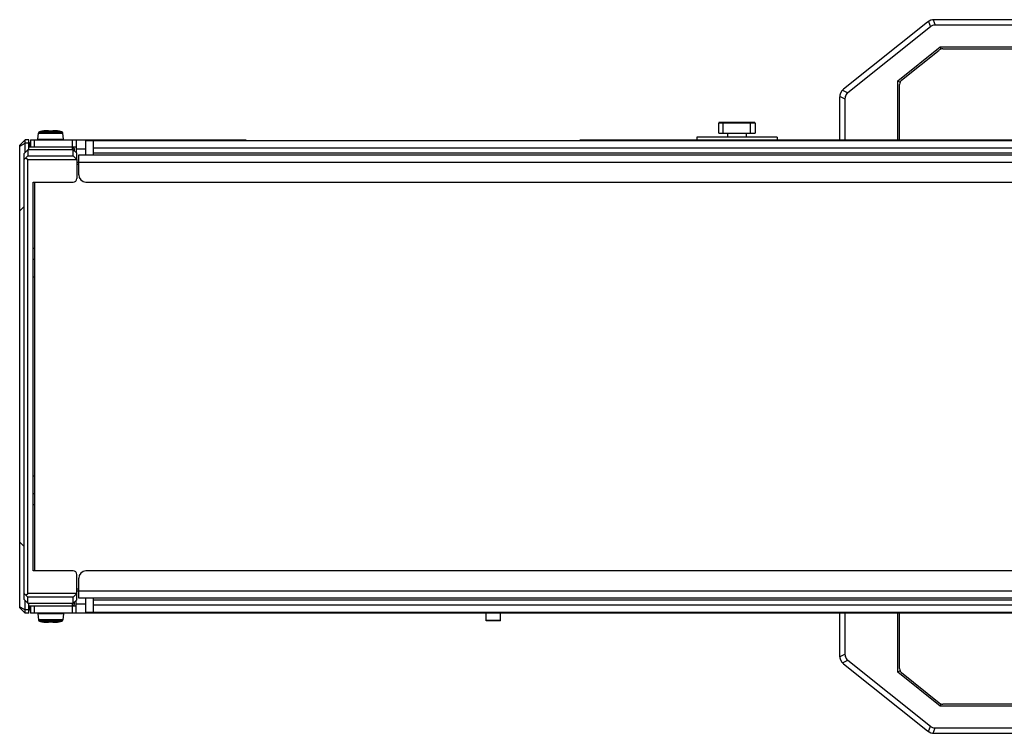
# Model space of a CAD drawing. Extents: x 0 to 420, y 0 to 297.
# Tile 27 of 75: x 190 to 244, y 105 to 144. Entities that reach past the tile are written whole.
import ezdxf

# ---------------------------------------------------------------- set-up
doc = ezdxf.new("R2010")
doc.units = 0
doc.header["$LTSCALE"] = 23.1
doc.layers.get('0').update_dxf_attribs({"linetype": 'CONTINUOUS'})

msp = doc.modelspace()

# ---------------------------------------------------------------- linework, layer by layer
at = {"color": 7, "linetype": 'CONTINUOUS'}
for p, q in [((239.96, 143.964), (235.35, 140.276)), ((240.009, 144), (240.113, 143.703)), ((240.274, 144.092), (240.379, 143.796)), ((259.234, 144.096), (240.335, 144.096)), ((259.19, 143.796), (240.379, 143.796)), ((240.113, 143.703), (235.584, 140.079)), ((238.324, 140.735), (240.651, 142.596)), ((238.537, 140.777), (240.604, 142.43)), ((240.651, 142.596), (240.692, 142.479)), ((240.651, 142.596), (258.918, 142.596)), ((240.791, 142.496), (258.778, 142.496)), ((238.324, 137.496), (238.324, 140.735)), ((238.324, 140.735), (238.454, 140.672)), ((238.424, 137.496), (238.424, 140.542)), ((235.289, 140.22), (235.584, 140.079)), ((235.124, 139.807), (235.124, 137.496)), ((235.13, 139.889), (235.424, 139.747)), ((235.424, 139.747), (235.424, 137.496)), ((228.496, 137.856), (228.496, 138.416)), ((230.496, 138.416), (228.496, 138.416)), ((230.456, 138.456), (228.536, 138.456)), ((228.746, 137.856), (228.746, 138.416)), ((230.246, 137.856), (230.246, 138.416)), ((230.496, 138.416), (230.496, 137.856)), ((191.128, 137.539), (191.157, 137.867)), ((191.157, 137.867), (192.492, 137.867)), ((191.216, 137.937), (192.433, 137.937)), ((191.335, 137.964), (191.335, 137.965)), ((191.34, 137.964), (191.339, 137.964)), ((191.344, 137.965), (191.34, 137.964)), ((191.344, 137.965), (191.348, 137.965)), ((191.345, 137.965), (191.344, 137.965)), ((191.346, 137.965), (191.349, 137.966)), ((191.353, 137.966), (191.349, 137.966)), ((191.356, 137.967), (191.352, 137.966)), ((191.356, 137.967), (191.36, 137.967)), ((191.359, 137.967), (191.366, 137.969)), ((191.366, 137.968), (191.372, 137.97)), ((191.378, 137.971), (191.371, 137.969)), ((191.378, 137.971), (191.378, 137.971)), ((191.427, 137.98), (191.399, 137.975)), ((191.434, 137.981), (191.422, 137.979)), ((191.455, 137.984), (191.427, 137.98)), ((191.48, 137.987), (191.454, 137.984)), ((191.486, 137.988), (191.474, 137.986)), ((191.505, 137.99), (191.48, 137.987)), ((191.515, 137.991), (191.503, 137.99)), ((191.529, 137.993), (191.505, 137.99)), ((191.552, 137.995), (191.529, 137.993)), ((191.573, 137.996), (191.552, 137.995)), ((191.593, 137.997), (191.573, 137.996)), ((191.612, 137.997), (191.593, 137.997)), ((191.628, 137.997), (191.612, 137.997)), ((191.644, 137.997), (191.628, 137.997)), ((191.657, 137.996), (191.644, 137.997)), ((191.669, 137.995), (191.657, 137.996)), ((191.68, 137.993), (191.669, 137.995)), ((191.726, 137.965), (191.723, 137.971)), ((191.73, 137.965), (191.728, 137.965)), ((191.733, 137.964), (191.73, 137.965)), ((191.736, 137.964), (191.733, 137.964)), ((191.739, 137.964), (191.736, 137.964)), ((191.743, 137.964), (191.739, 137.964)), ((191.746, 137.964), (191.742, 137.964)), ((191.746, 137.964), (191.743, 137.964)), ((191.744, 137.964), (191.763, 137.964)), ((191.747, 137.964), (191.747, 137.964)), ((191.901, 137.964), (191.901, 137.964)), ((191.926, 137.971), (191.923, 137.965)), ((191.969, 137.993), (191.959, 137.991)), ((191.98, 137.995), (191.969, 137.993)), ((191.992, 137.996), (191.979, 137.995)), ((192.005, 137.997), (191.992, 137.996)), ((192.021, 137.997), (192.005, 137.997)), ((192.037, 137.997), (192.02, 137.997)), ((192.056, 137.997), (192.037, 137.997)), ((192.076, 137.996), (192.056, 137.997)), ((192.097, 137.995), (192.076, 137.996)), ((192.12, 137.993), (192.097, 137.995)), ((192.129, 137.992), (192.116, 137.993)), ((192.144, 137.99), (192.12, 137.993)), ((192.145, 137.99), (192.133, 137.991)), ((192.169, 137.987), (192.144, 137.99)), ((192.175, 137.986), (192.162, 137.988)), ((192.195, 137.984), (192.169, 137.987)), ((192.222, 137.98), (192.193, 137.984)), ((192.227, 137.979), (192.214, 137.981)), ((192.25, 137.975), (192.221, 137.98)), ((192.271, 137.971), (192.248, 137.975)), ((192.271, 137.971), (192.274, 137.97)), ((192.271, 137.971), (192.271, 137.971)), ((192.28, 137.969), (192.272, 137.971)), ((192.287, 137.968), (192.279, 137.969)), ((192.291, 137.967), (192.285, 137.968)), ((192.29, 137.967), (192.297, 137.966)), ((192.3, 137.966), (192.294, 137.966)), ((192.303, 137.965), (192.298, 137.966)), ((192.303, 137.965), (192.3, 137.965)), ((192.305, 137.965), (192.303, 137.965)), ((192.303, 137.965), (192.305, 137.965)), ((192.31, 137.964), (192.305, 137.965)), ((192.31, 137.964), (192.31, 137.964)), ((192.314, 137.965), (192.314, 137.964)), ((192.521, 137.539), (192.492, 137.867)), ((228.496, 137.856), (230.496, 137.856)), ((228.996, 137.636), (228.996, 137.856)), ((229.996, 137.856), (229.996, 137.636)), ((190.124, 137.196), (190.424, 137.496)), ((190.124, 137.148), (190.424, 137.304)), ((190.424, 136.812), (190.424, 137.496)), ((190.624, 137.496), (190.424, 137.496)), ((190.624, 137.304), (190.424, 137.304)), ((190.624, 136.953), (190.624, 137.496)), ((190.684, 137.296), (190.684, 137.096)), ((190.724, 137.496), (190.724, 137.096)), ((190.724, 137.496), (202.541, 137.496)), ((190.924, 137.496), (190.924, 137.096)), ((191.128, 137.539), (192.521, 137.539)), ((193.024, 136.953), (193.024, 137.496)), ((193.224, 137.496), (193.224, 136.797)), ((193.764, 136.674), (193.764, 137.457)), ((193.764, 137.457), (386.664, 137.457)), ((194.164, 137.457), (194.164, 136.674)), ((202.541, 137.496), (202.541, 137.457)), ((220.896, 137.457), (220.896, 137.496)), ((220.896, 137.496), (359.353, 137.496)), ((227.296, 137.636), (227.296, 137.496)), ((231.696, 137.636), (227.296, 137.636)), ((231.696, 137.636), (231.696, 137.496)), ((190.124, 111.796), (190.124, 137.196)), ((190.364, 136.752), (190.564, 136.953)), ((190.364, 112.239), (190.364, 136.752)), ((190.564, 136.953), (190.564, 136.614)), ((193.065, 136.953), (190.564, 136.953)), ((193.224, 137.096), (190.624, 137.096)), ((193.024, 137.096), (193.124, 136.996)), ((193.065, 136.614), (193.065, 136.953)), ((193.264, 136.758), (193.065, 136.953)), ((193.124, 136.895), (193.124, 136.996)), ((193.224, 136.996), (193.764, 136.996)), ((193.264, 136.412), (193.264, 136.758)), ((194.164, 137.057), (386.064, 137.057)), ((194.164, 136.774), (386.064, 136.774)), ((190.465, 136.513), (190.364, 136.414)), ((190.564, 136.614), (190.465, 136.513)), ((190.465, 136.513), (190.565, 136.411)), ((190.564, 136.614), (193.065, 136.614)), ((190.565, 112.58), (190.565, 136.411)), ((190.565, 136.411), (193.264, 136.411)), ((193.264, 136.412), (193.065, 136.614)), ((193.264, 136.411), (193.264, 135.374)), ((193.264, 136.274), (389.864, 136.274)), ((193.364, 135.574), (193.364, 136.674)), ((193.364, 136.674), (386.864, 136.674)), ((193.264, 136.166), (193.364, 136.166)), ((190.864, 113.817), (190.864, 135.174)), ((190.864, 135.174), (193.064, 135.174)), ((190.964, 113.817), (190.964, 135.174)), ((193.764, 135.174), (386.464, 135.174)), ((190.124, 133.596), (190.364, 133.836)), ((190.864, 131.546), (190.964, 131.546)), ((190.864, 130.932), (190.964, 130.932)), ((190.964, 129.946), (190.864, 129.946)), ((190.864, 119.045), (190.964, 119.045)), ((190.964, 118.059), (190.864, 118.059)), ((190.964, 117.445), (190.864, 117.445)), ((190.124, 115.396), (190.364, 115.156)), ((193.064, 113.817), (190.864, 113.817)), ((193.264, 112.233), (193.264, 113.617)), ((386.464, 113.817), (193.764, 113.817)), ((193.364, 112.317), (193.364, 113.417)), ((190.364, 112.577), (190.465, 112.478)), ((190.465, 112.478), (190.565, 112.58)), ((190.465, 112.478), (190.564, 112.377)), ((193.264, 112.58), (190.565, 112.58)), ((193.065, 112.377), (193.264, 112.579)), ((193.264, 112.826), (193.364, 112.826)), ((193.264, 112.717), (389.864, 112.717)), ((190.364, 112.239), (190.564, 112.038)), ((190.424, 111.496), (190.424, 112.179)), ((190.564, 112.038), (190.564, 112.377)), ((193.065, 112.377), (190.564, 112.377)), ((190.564, 112.038), (193.065, 112.038)), ((190.624, 111.496), (190.624, 112.038)), ((190.624, 111.896), (193.224, 111.896)), ((190.684, 111.896), (190.684, 111.696)), ((190.724, 111.896), (190.724, 111.496)), ((190.924, 111.896), (190.924, 111.496)), ((193.024, 111.496), (193.024, 112.038)), ((193.024, 111.896), (193.124, 111.996)), ((193.065, 112.038), (193.065, 112.377)), ((193.065, 112.038), (193.264, 112.233)), ((193.124, 111.996), (193.124, 112.096)), ((193.224, 111.496), (193.224, 112.194)), ((193.764, 111.996), (193.224, 111.996)), ((386.864, 112.317), (193.364, 112.317)), ((193.764, 111.534), (193.764, 112.317)), ((194.164, 112.317), (194.164, 111.534)), ((386.064, 112.217), (194.164, 112.217)), ((386.064, 111.934), (194.164, 111.934)), ((190.124, 111.843), (190.424, 111.687)), ((190.124, 111.796), (190.424, 111.496)), ((190.624, 111.687), (190.424, 111.687)), ((190.624, 111.496), (190.424, 111.496)), ((389.524, 111.496), (190.724, 111.496)), ((191.128, 111.452), (191.157, 111.124)), ((192.521, 111.452), (191.128, 111.452)), ((192.521, 111.452), (192.492, 111.124)), ((386.664, 111.534), (193.764, 111.534)), ((215.724, 111.076), (215.724, 111.476)), ((216.524, 111.076), (216.524, 111.476)), ((235.124, 111.496), (235.124, 109.184)), ((235.424, 111.496), (235.424, 109.244)), ((238.324, 108.256), (238.324, 111.496)), ((238.424, 108.449), (238.424, 111.496)), ((192.492, 111.124), (191.157, 111.124)), ((192.433, 111.054), (191.216, 111.054)), ((191.335, 111.026), (191.335, 111.027)), ((191.339, 111.027), (191.339, 111.027)), ((191.339, 111.027), (191.344, 111.026)), ((191.344, 111.026), (191.346, 111.026)), ((191.346, 111.026), (191.344, 111.026)), ((191.346, 111.026), (191.348, 111.026)), ((191.346, 111.026), (191.351, 111.025)), ((191.349, 111.026), (191.355, 111.025)), ((191.359, 111.024), (191.352, 111.025)), ((191.358, 111.024), (191.364, 111.023)), ((191.362, 111.023), (191.37, 111.022)), ((191.369, 111.022), (191.377, 111.021)), ((191.378, 111.02), (191.375, 111.021)), ((191.378, 111.02), (191.401, 111.016)), ((191.378, 111.02), (191.378, 111.02)), ((191.399, 111.016), (191.428, 111.012)), ((191.422, 111.013), (191.434, 111.01)), ((191.427, 111.012), (191.456, 111.007)), ((191.454, 111.008), (191.48, 111.004)), ((191.474, 111.005), (191.487, 111.003)), ((191.48, 111.004), (191.505, 111.001)), ((191.504, 111.001), (191.516, 111)), ((191.505, 111.001), (191.529, 110.998)), ((191.52, 110.999), (191.533, 110.998)), ((191.529, 110.998), (191.552, 110.996)), ((191.552, 110.996), (191.573, 110.995)), ((191.573, 110.995), (191.593, 110.994)), ((191.593, 110.994), (191.612, 110.994)), ((191.612, 110.994), (191.628, 110.994)), ((191.628, 110.994), (191.644, 110.994)), ((191.644, 110.994), (191.657, 110.995)), ((191.657, 110.995), (191.669, 110.996)), ((191.669, 110.996), (191.68, 110.998)), ((191.68, 110.998), (191.69, 111)), ((191.723, 111.02), (191.726, 111.026)), ((191.747, 111.027), (191.747, 111.027)), ((191.905, 111.027), (191.885, 111.027)), ((191.901, 111.027), (191.901, 111.027)), ((191.903, 111.027), (191.907, 111.027)), ((191.906, 111.027), (191.91, 111.027)), ((191.91, 111.027), (191.913, 111.027)), ((191.913, 111.027), (191.916, 111.027)), ((191.916, 111.027), (191.919, 111.027)), ((191.919, 111.027), (191.921, 111.026)), ((191.923, 111.026), (191.926, 111.02)), ((191.969, 110.998), (191.98, 110.996)), ((191.979, 110.996), (191.992, 110.995)), ((191.992, 110.995), (192.005, 110.994)), ((192.005, 110.994), (192.021, 110.994)), ((192.02, 110.994), (192.037, 110.994)), ((192.037, 110.994), (192.056, 110.994)), ((192.056, 110.994), (192.076, 110.995)), ((192.076, 110.995), (192.097, 110.996)), ((192.097, 110.996), (192.12, 110.998)), ((192.118, 110.998), (192.13, 110.999)), ((192.12, 110.998), (192.144, 111.001)), ((192.134, 111), (192.146, 111.001)), ((192.144, 111.001), (192.169, 111.004)), ((192.163, 111.003), (192.175, 111.005)), ((192.169, 111.004), (192.195, 111.008)), ((192.194, 111.007), (192.222, 111.012)), ((192.215, 111.011), (192.227, 111.013)), ((192.222, 111.012), (192.25, 111.017)), ((192.271, 111.02), (192.278, 111.022)), ((192.271, 111.02), (192.271, 111.02)), ((192.283, 111.023), (192.277, 111.022)), ((192.29, 111.024), (192.283, 111.023)), ((192.293, 111.024), (192.289, 111.024)), ((192.293, 111.024), (192.297, 111.025)), ((192.296, 111.025), (192.3, 111.026)), ((192.302, 111.026), (192.3, 111.026)), ((192.305, 111.026), (192.301, 111.026)), ((192.304, 111.026), (192.305, 111.026)), ((192.305, 111.026), (192.309, 111.027)), ((192.309, 111.027), (192.31, 111.027)), ((192.314, 111.027), (192.314, 111.026)), ((215.724, 111.113), (216.524, 111.113)), ((216.524, 111.076), (215.724, 111.076)), ((235.13, 109.102), (235.424, 109.244)), ((235.289, 108.771), (235.584, 108.912)), ((235.35, 108.715), (239.96, 105.027)), ((235.584, 108.912), (240.113, 105.289)), ((238.454, 108.319), (238.324, 108.256)), ((240.651, 106.396), (238.324, 108.256)), ((240.604, 106.561), (238.537, 108.214)), ((240.692, 106.512), (240.651, 106.396)), ((258.778, 106.496), (240.791, 106.496)), ((258.918, 106.396), (240.651, 106.396)), ((240.009, 104.992), (240.113, 105.289)), ((240.274, 104.899), (240.379, 105.196)), ((240.335, 104.896), (259.234, 104.896)), ((240.379, 105.196), (259.19, 105.196))]:
    msp.add_line(p, q, dxfattribs=at)
for points in [[(240.379, 143.796), (240.33, 143.793), (240.283, 143.785), (240.238, 143.772), (240.195, 143.754), (240.153, 143.731), (240.113, 143.703)], [(235.584, 140.079), (235.535, 140.034), (235.496, 139.985), (235.465, 139.932), (235.443, 139.875), (235.429, 139.813), (235.424, 139.747)], [(228.761, 138.456), (228.758, 138.455), (228.755, 138.453), (228.752, 138.449), (228.75, 138.444), (228.748, 138.438), (228.747, 138.431), (228.746, 138.423), (228.746, 138.416)], [(230.231, 138.456), (230.233, 138.455), (230.236, 138.453), (230.239, 138.449), (230.241, 138.444), (230.243, 138.438), (230.244, 138.431), (230.245, 138.423), (230.246, 138.416)], [(191.335, 137.964), (191.335, 137.964), (191.336, 137.964), (191.337, 137.964), (191.338, 137.964), (191.339, 137.964), (191.341, 137.964), (191.344, 137.965)], [(191.335, 137.964), (191.339, 137.964), (191.34, 137.964)], [(191.428, 137.98), (191.401, 137.975), (191.378, 137.971)], [(191.707, 137.971), (191.707, 137.975), (191.706, 137.978), (191.704, 137.981), (191.701, 137.984), (191.698, 137.986), (191.693, 137.988), (191.688, 137.99), (191.682, 137.992), (191.676, 137.993), (191.669, 137.994), (191.662, 137.995), (191.653, 137.996), (191.645, 137.997), (191.636, 137.997), (191.626, 137.997), (191.616, 137.997), (191.605, 137.997), (191.594, 137.997), (191.582, 137.997), (191.57, 137.996), (191.558, 137.995), (191.545, 137.994), (191.531, 137.993), (191.519, 137.992)], [(191.723, 137.971), (191.718, 137.977), (191.712, 137.982), (191.706, 137.985), (191.698, 137.988), (191.69, 137.991), (191.68, 137.993)], [(191.707, 137.971), (191.707, 137.97), (191.707, 137.97), (191.707, 137.969), (191.708, 137.968), (191.709, 137.968), (191.71, 137.967), (191.712, 137.967), (191.714, 137.966), (191.717, 137.966), (191.719, 137.965), (191.723, 137.965)], [(191.707, 137.971), (191.71, 137.971), (191.713, 137.97), (191.716, 137.969), (191.718, 137.968), (191.721, 137.966), (191.721, 137.966)], [(191.728, 137.965), (191.725, 137.965), (191.723, 137.965), (191.721, 137.966), (191.72, 137.966), (191.719, 137.966)], [(191.723, 137.965), (191.726, 137.964), (191.73, 137.964), (191.733, 137.964), (191.737, 137.964), (191.741, 137.964), (191.744, 137.964)], [(191.879, 137.965), (191.852, 137.965), (191.825, 137.966), (191.798, 137.965), (191.771, 137.965), (191.746, 137.964)], [(191.905, 137.964), (191.885, 137.964), (191.87, 137.965), (191.854, 137.965), (191.839, 137.965), (191.824, 137.965), (191.809, 137.965), (191.794, 137.965), (191.779, 137.965), (191.763, 137.964)], [(191.924, 137.965), (191.921, 137.965), (191.919, 137.965), (191.916, 137.964), (191.913, 137.964), (191.91, 137.964), (191.906, 137.964), (191.903, 137.964), (191.879, 137.965)], [(191.905, 137.964), (191.908, 137.964), (191.912, 137.964), (191.916, 137.964), (191.92, 137.964), (191.923, 137.964), (191.927, 137.965)], [(191.931, 137.966), (191.93, 137.966), (191.93, 137.966), (191.929, 137.966), (191.927, 137.966), (191.926, 137.965), (191.924, 137.965)], [(191.959, 137.991), (191.951, 137.988), (191.943, 137.985), (191.937, 137.982), (191.931, 137.977), (191.926, 137.971)], [(191.927, 137.965), (191.93, 137.965), (191.932, 137.966), (191.935, 137.966), (191.937, 137.967), (191.939, 137.967), (191.94, 137.968), (191.941, 137.968), (191.942, 137.969), (191.942, 137.97), (191.942, 137.97), (191.942, 137.971)], [(191.942, 137.971), (191.939, 137.971), (191.936, 137.97), (191.933, 137.969), (191.931, 137.968), (191.928, 137.966), (191.928, 137.966)], [(192.103, 137.994), (192.09, 137.995), (192.078, 137.996), (192.066, 137.997), (192.054, 137.997), (192.043, 137.997), (192.033, 137.997), (192.023, 137.997), (192.014, 137.997), (192.005, 137.997), (191.996, 137.996), (191.988, 137.995), (191.981, 137.994), (191.974, 137.993), (191.967, 137.992), (191.961, 137.99), (191.956, 137.988), (191.952, 137.986), (191.948, 137.984), (191.945, 137.981), (191.943, 137.978), (191.942, 137.975), (191.942, 137.971)], [(192.305, 137.965), (192.308, 137.964), (192.31, 137.964), (192.311, 137.964), (192.312, 137.964), (192.313, 137.964), (192.314, 137.964), (192.314, 137.964)], [(192.314, 137.964), (192.31, 137.964), (192.309, 137.964)], [(191.344, 111.026), (191.341, 111.027), (191.339, 111.027), (191.338, 111.027), (191.337, 111.027), (191.336, 111.027), (191.335, 111.027), (191.335, 111.027)], [(191.335, 111.027), (191.339, 111.027), (191.34, 111.027)], [(191.546, 110.997), (191.559, 110.996), (191.571, 110.995), (191.583, 110.995), (191.595, 110.994), (191.606, 110.994), (191.616, 110.994), (191.626, 110.994), (191.635, 110.994), (191.644, 110.995), (191.653, 110.995), (191.661, 110.996), (191.668, 110.997), (191.675, 110.998), (191.682, 110.999), (191.688, 111.001), (191.693, 111.003), (191.697, 111.005), (191.701, 111.007), (191.704, 111.01), (191.706, 111.013), (191.707, 111.016), (191.707, 111.02)], [(191.69, 111), (191.698, 111.003), (191.706, 111.006), (191.712, 111.01), (191.718, 111.014), (191.723, 111.02)], [(191.722, 111.026), (191.719, 111.026), (191.716, 111.026), (191.714, 111.025), (191.712, 111.024), (191.71, 111.024), (191.709, 111.023), (191.708, 111.023), (191.707, 111.022), (191.707, 111.022), (191.707, 111.021), (191.707, 111.02)], [(191.707, 111.02), (191.71, 111.021), (191.713, 111.021), (191.716, 111.022), (191.718, 111.023), (191.721, 111.025), (191.721, 111.025)], [(191.718, 111.025), (191.719, 111.025), (191.719, 111.025), (191.72, 111.025), (191.722, 111.026), (191.723, 111.026), (191.725, 111.026)], [(191.744, 111.027), (191.741, 111.027), (191.737, 111.027), (191.733, 111.027), (191.729, 111.027), (191.726, 111.027), (191.722, 111.026)], [(191.725, 111.026), (191.728, 111.026), (191.73, 111.027), (191.733, 111.027), (191.736, 111.027), (191.739, 111.027), (191.743, 111.027), (191.746, 111.027), (191.77, 111.026)], [(191.744, 111.027), (191.764, 111.027), (191.779, 111.026), (191.795, 111.026), (191.81, 111.026), (191.825, 111.026), (191.84, 111.026), (191.855, 111.026), (191.87, 111.026), (191.885, 111.027)], [(191.77, 111.026), (191.797, 111.026), (191.824, 111.026), (191.851, 111.026), (191.878, 111.026), (191.903, 111.027)], [(191.926, 111.026), (191.923, 111.027), (191.919, 111.027), (191.916, 111.027), (191.912, 111.027), (191.908, 111.027), (191.905, 111.027)], [(191.921, 111.026), (191.924, 111.026), (191.926, 111.026), (191.927, 111.026), (191.929, 111.025), (191.93, 111.025)], [(191.942, 111.02), (191.942, 111.021), (191.942, 111.022), (191.942, 111.022), (191.941, 111.023), (191.94, 111.023), (191.939, 111.024), (191.937, 111.024), (191.935, 111.025), (191.932, 111.026), (191.929, 111.026), (191.926, 111.026)], [(191.926, 111.02), (191.931, 111.014), (191.937, 111.01), (191.943, 111.006), (191.951, 111.003), (191.959, 111), (191.969, 110.998)], [(191.942, 111.02), (191.939, 111.021), (191.936, 111.021), (191.933, 111.022), (191.931, 111.023), (191.928, 111.025), (191.928, 111.025)], [(191.942, 111.02), (191.942, 111.017), (191.943, 111.013), (191.945, 111.01), (191.948, 111.007), (191.951, 111.005), (191.956, 111.003), (191.961, 111.001), (191.967, 111), (191.973, 110.998), (191.98, 110.997), (191.987, 110.996), (191.995, 110.995), (192.004, 110.995), (192.013, 110.994), (192.023, 110.994), (192.033, 110.994), (192.044, 110.994), (192.055, 110.994), (192.067, 110.995), (192.079, 110.995), (192.091, 110.996), (192.104, 110.997)], [(192.221, 111.012), (192.248, 111.016), (192.271, 111.02)], [(192.314, 111.027), (192.314, 111.027), (192.313, 111.027), (192.312, 111.027), (192.311, 111.027), (192.309, 111.027), (192.307, 111.027), (192.305, 111.026)], [(192.314, 111.027), (192.31, 111.027), (192.309, 111.027)], [(235.424, 109.244), (235.429, 109.178), (235.443, 109.116), (235.465, 109.059), (235.496, 109.006), (235.535, 108.957), (235.584, 108.912)], [(240.113, 105.289), (240.153, 105.26), (240.195, 105.237), (240.238, 105.219), (240.283, 105.206), (240.33, 105.198), (240.379, 105.196)]]:
    msp.add_lwpolyline(points, dxfattribs=at)
for centre, radius, start, end in [((240.335, 143.496), 0.6, 90, 128.6598), ((240.791, 142.196), 0.3, 90, 128.6598), ((238.724, 140.542), 0.3, 128.6598, 180), ((235.724, 139.807), 0.6, 128.6598, 180), ((228.536, 138.416), 0.04, 90, 180), ((230.456, 138.416), 0.04, 0, 90), ((191.237, 137.86), 0.08, 104.6771, 175), ((191.824, 135.616), 2.4, 101.7657, 104.6771), ((191.339, 137.946), 0.02, 75.1339, 101.7657), ((192.31, 137.946), 0.02, 78.2343, 104.8662), ((191.824, 135.616), 2.4, 75.3229, 78.2343), ((192.412, 137.86), 0.08, 5, 75.3229), ((190.884, 137.296), 0.2, 164.5025, 180), ((193.064, 135.374), 0.2, 270, 360), ((193.764, 135.574), 0.4, 180, 270), ((193.064, 113.617), 0.2, 0, 90), ((193.764, 113.417), 0.4, 90, 180), ((190.884, 111.696), 0.2, 180, 216.051), ((191.237, 111.131), 0.08, 185, 255.3229), ((191.824, 113.376), 2.4, 255.3229, 258.2343), ((191.339, 111.046), 0.02, 258.2343, 284.8662), ((192.31, 111.046), 0.02, 255.1339, 281.7657), ((191.824, 113.376), 2.4, 281.7657, 284.6771), ((192.412, 111.131), 0.08, 284.6771, 355), ((235.724, 109.184), 0.6, 180, 231.3402), ((238.724, 108.449), 0.3, 180, 231.3402), ((240.791, 106.796), 0.3, 231.3402, 270), ((240.335, 105.496), 0.6, 231.3402, 270)]:
    msp.add_arc(centre, radius, start, end, dxfattribs=at)

doc.saveas('drawing.dxf')
